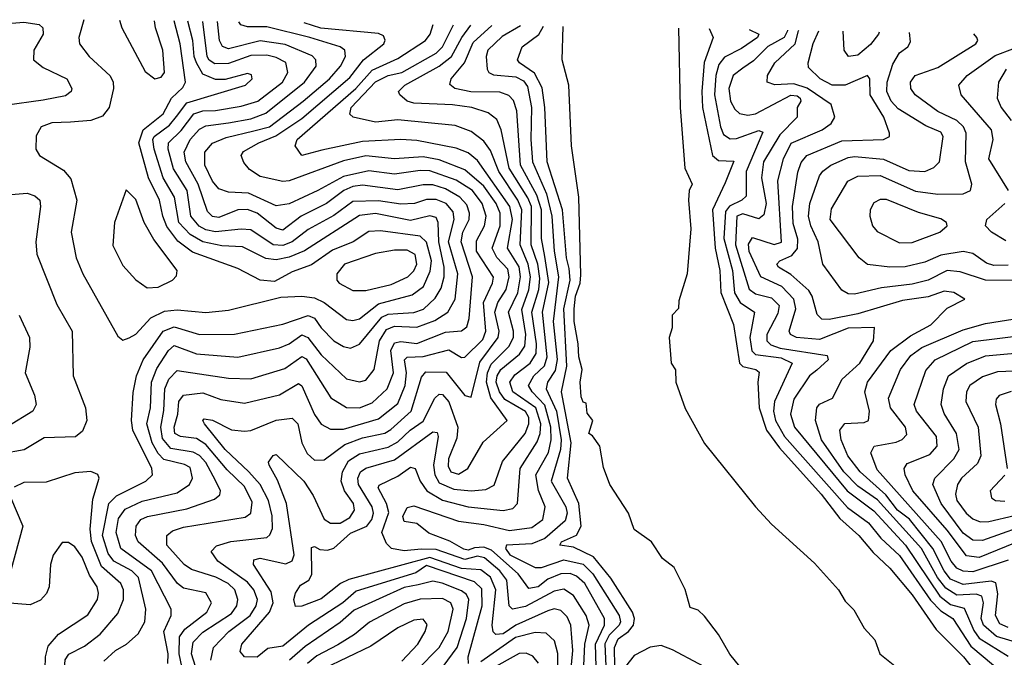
# Model space of a CAD drawing. Extents: x 1308313 to 1441400, y 959662 to 1036319.
# Tile 224 of 256: x 1315702 to 1318783, y 1034224 to 1036220. Entities that reach past the tile are written whole.
import ezdxf

# ---------------------------------------------------------------- set-up
doc = ezdxf.new("R2010")
doc.units = 0

msp = doc.modelspace()

# ---------------------------------------------------------------- linework, layer by layer
at = {"layer": '0CON10XD'}
for points in [[(1315902.6, 1036220.3), (1315887.1, 1036165), (1315888.9, 1036145), (1315919.2, 1036105), (1315984.8, 1036044.8), (1315994.8, 1036025), (1315995.7, 1036004.3), (1315981.9, 1035945), (1315961.6, 1035918.4), (1315925, 1035904.8), (1315860.8, 1035899.2), (1315802.6, 1035897.4), (1315769.4, 1035885), (1315753.1, 1035856.9), (1315752.2, 1035815), (1315764.2, 1035795), (1315838.8, 1035748.8), (1315862, 1035722), (1315880.3, 1035655), (1315862.9, 1035555), (1315879.1, 1035475), (1315899.6, 1035425), (1316009.6, 1035229.6), (1316025, 1035217.1), (1316045, 1035224.5), (1316065, 1035236.1), (1316112.8, 1035287.2), (1316155, 1035308.1), (1316195, 1035312.3), (1316284, 1035304), (1316355, 1035310.7), (1316518.9, 1035351.1), (1316585.2, 1035354.8), (1316625, 1035349.2), (1316655.1, 1035335.1), (1316725, 1035281.6), (1316745, 1035278.3), (1316765, 1035284.1), (1316825, 1035330.4), (1316930.7, 1035359.3), (1316966.1, 1035385), (1316986.8, 1035433.2), (1316990.8, 1035465), (1316975, 1035523.7), (1316955, 1035542), (1316831, 1035559), (1316795, 1035557), (1316745.5, 1035524.5), (1316681.4, 1035498.6), (1316615, 1035452.5), (1316555, 1035430.3), (1316499.9, 1035400.1), (1316455, 1035405.2), (1316385, 1035441.3), (1316242.3, 1035492.3), (1316197.1, 1035527.1), (1316162.7, 1035572.7), (1316149.4, 1035605), (1316139.5, 1035655), (1316105.4, 1035725.4), (1316075.1, 1035835), (1316088.8, 1035875), (1316150.9, 1035925), (1316176.6, 1035975), (1316212.4, 1036007.6), (1316221.3, 1036025), (1316203.9, 1036145), (1316184.9, 1036216.3)], [(1316014.8, 1036218.7), (1316021.2, 1036195), (1316095, 1036058.5), (1316125, 1036035.4), (1316145, 1036040.5), (1316154.7, 1036055.3), (1316149.4, 1036125), (1316126.5, 1036195), (1316123.7, 1036217.1)], [(1315665, 1036208.1), (1315715, 1036213), (1315762.5, 1036205), (1315774.4, 1036195), (1315775.4, 1036175), (1315746.3, 1036125), (1315744.7, 1036095), (1315775, 1036070.7), (1315849.5, 1036035), (1315865.5, 1036005), (1315863.1, 1035995), (1315845, 1035982), (1315775, 1035968.2), (1315655, 1035951.6)], [(1315965, 1034212.2), (1316002, 1034245), (1316036, 1034265), (1316072.8, 1034297.2), (1316093.1, 1034335), (1316096.6, 1034375), (1316073.5, 1034473.5), (1316053, 1034495), (1315996.6, 1034525), (1315978.6, 1034548.6), (1315961.1, 1034605), (1315980.8, 1034705), (1316005, 1034730), (1316096.9, 1034775), (1316117.9, 1034795), (1316115.2, 1034815), (1316055.9, 1034935), (1316052.3, 1034965), (1316057.3, 1035052.7), (1316067.6, 1035105), (1316088.2, 1035155), (1316151.1, 1035245), (1316185, 1035258.5), (1316265, 1035234.8), (1316374.5, 1035235.5), (1316525, 1035266.6), (1316605, 1035294.6), (1316625, 1035286), (1316645, 1035255.2), (1316685, 1035214.8), (1316715, 1035197.3), (1316737.7, 1035192.3), (1316765, 1035204.7), (1316835, 1035288.9), (1316855, 1035298.4), (1316885, 1035299.9), (1316935, 1035303), (1316966.2, 1035313.8), (1317001.9, 1035348.1), (1317020.8, 1035379.2), (1317030.3, 1035415), (1317030.2, 1035445), (1317013.8, 1035525), (1317011.8, 1035585), (1317005, 1035601.4), (1316985, 1035606.5), (1316925, 1035592), (1316815, 1035613), (1316765, 1035607.2), (1316593.2, 1035496.8), (1316545, 1035477.2), (1316505, 1035468.8), (1316472.7, 1035472.7), (1316398.9, 1035508.9), (1316335, 1035512.7), (1316275, 1035524.5), (1316235, 1035547.6), (1316199.6, 1035585), (1316186.8, 1035665), (1316150.8, 1035725), (1316122.6, 1035815), (1316119, 1035845), (1316123.3, 1035855), (1316170.3, 1035889.7), (1316192.9, 1035917.1), (1316225, 1035959.9), (1316408.6, 1036015), (1316430, 1036035), (1316427.6, 1036047.6), (1316415, 1036051.3), (1316345, 1036032.6), (1316315, 1036033.2), (1316275, 1036049.8), (1316254.9, 1036084.9), (1316247.8, 1036105), (1316244.3, 1036155), (1316228.4, 1036215.7)], [(1316165.5, 1034204.5), (1316166.4, 1034235), (1316153.1, 1034305), (1316176.2, 1034355), (1316175.8, 1034375), (1316114.6, 1034494.6), (1316019, 1034565), (1316003.5, 1034615), (1316011.6, 1034658.4), (1316031.8, 1034688.2), (1316085, 1034712.8), (1316195, 1034739.3), (1316233.1, 1034765), (1316243, 1034785), (1316235, 1034818.1), (1316218.1, 1034828.1), (1316153.5, 1034843.5), (1316135, 1034861.8), (1316117, 1034895), (1316100.3, 1034955), (1316111.3, 1035005), (1316114.4, 1035085), (1316131.6, 1035128.4), (1316167.2, 1035185), (1316185, 1035200), (1316255, 1035174.5), (1316385, 1035164.1), (1316515, 1035193), (1316545, 1035205.9), (1316585, 1035233.9), (1316603.3, 1035225), (1316645, 1035171), (1316725, 1035095.9), (1316765, 1035086.5), (1316785, 1035092), (1316811.1, 1035125), (1316828.2, 1035215), (1316849.5, 1035250.5), (1316875, 1035260.3), (1316945, 1035257.7), (1317001.2, 1035278.8), (1317041.4, 1035305), (1317064.7, 1035345.3), (1317073.2, 1035425), (1317043.9, 1035525), (1317061.5, 1035595), (1317058.7, 1035618.7), (1317037.1, 1035645), (1317005, 1035657.4), (1316975, 1035657.7), (1316937.7, 1035645), (1316895, 1035642.6), (1316825, 1035653.6), (1316745, 1035651.3), (1316685, 1035607.7), (1316605, 1035563.2), (1316555, 1035525.1), (1316525, 1035512.8), (1316495, 1035515.7), (1316425, 1035561.8), (1316395, 1035564.9), (1316315, 1035556.4), (1316285, 1035561.8), (1316264, 1035574), (1316237.1, 1035605), (1316226.4, 1035685), (1316183.4, 1035753.4), (1316167, 1035815), (1316167.6, 1035835), (1316207, 1035873), (1316247, 1035925), (1316275, 1035935.1), (1316315, 1035935.8), (1316395, 1035949.5), (1316447.1, 1035965), (1316524.4, 1036025), (1316541.4, 1036055), (1316535, 1036086.1), (1316505, 1036102.3), (1316475, 1036109.1), (1316425, 1036108), (1316355, 1036083.6), (1316312.4, 1036082.4), (1316295, 1036093.6), (1316289, 1036105), (1316275.6, 1036215)], [(1316214, 1034175), (1316201.1, 1034235), (1316201.9, 1034288.1), (1316218.3, 1034311.7), (1316288.1, 1034365), (1316302.2, 1034395), (1316285, 1034425.8), (1316215, 1034440.7), (1316195.7, 1034455), (1316148.6, 1034518.6), (1316072.4, 1034585), (1316064.1, 1034605), (1316066.5, 1034635), (1316080.6, 1034655), (1316101.8, 1034665), (1316225, 1034689.3), (1316311.4, 1034718.6), (1316327.8, 1034732.2), (1316330.6, 1034745), (1316315, 1034777.1), (1316284.2, 1034834.2), (1316265, 1034855.9), (1316245, 1034865.9), (1316175, 1034877.3), (1316148.7, 1034908.7), (1316143.7, 1034945), (1316153.2, 1034996.8), (1316155.8, 1035065), (1316169, 1035095), (1316195, 1035122.1), (1316355, 1035098.2), (1316425, 1035095.9), (1316532.1, 1035127.9), (1316585, 1035166.2), (1316598.7, 1035158.7), (1316676.2, 1035036.2), (1316725, 1035006), (1316765, 1035005.2), (1316805, 1035020.6), (1316852, 1035065), (1316871.5, 1035115), (1316863.8, 1035185), (1316875, 1035208.9), (1316895, 1035212.5), (1316945, 1035206.9), (1317035, 1035241.4), (1317085, 1035245.6), (1317101.8, 1035258.2), (1317108.4, 1035285), (1317119.3, 1035415), (1317083.3, 1035525), (1317089.1, 1035555), (1317108.7, 1035595), (1317109.3, 1035615), (1317101, 1035641), (1317079.7, 1035665), (1317035, 1035690.5), (1316995, 1035702.7), (1316965, 1035703.5), (1316885, 1035687.1), (1316775, 1035702.3), (1316745, 1035697.8), (1316716, 1035685), (1316662.6, 1035645), (1316583, 1035605), (1316525, 1035561.5), (1316505, 1035567.8), (1316445, 1035614.6), (1316415, 1035626.4), (1316385, 1035624.8), (1316325, 1035601.1), (1316305, 1035604.2), (1316289.3, 1035619.3), (1316260.7, 1035705), (1316221.7, 1035775), (1316216.9, 1035805), (1316235.7, 1035845), (1316265, 1035877.9), (1316285, 1035887.6), (1316355, 1035897.3), (1316425, 1035910.2), (1316472.5, 1035927.5), (1316592.8, 1036025), (1316629.8, 1036075), (1316628.8, 1036095), (1316617.6, 1036107.6), (1316532.7, 1036142.7), (1316455, 1036154.2), (1316355, 1036129), (1316336.2, 1036136.2), (1316326.9, 1036155), (1316321.2, 1036214.3)], [(1316258.1, 1034175), (1316240.1, 1034235), (1316245, 1034270.9), (1316275, 1034302.2), (1316365, 1034361.4), (1316381.4, 1034385), (1316384.8, 1034405), (1316374.8, 1034435), (1316354, 1034455), (1316315.3, 1034475), (1316239.2, 1034499.2), (1316216.5, 1034515), (1316162.2, 1034575), (1316162, 1034605), (1316179.7, 1034620.3), (1316215, 1034631.2), (1316407.8, 1034662.2), (1316425.7, 1034675), (1316429.4, 1034709.4), (1316405, 1034758.7), (1316350.8, 1034810.8), (1316285, 1034890), (1316255, 1034908.9), (1316204.9, 1034914.9), (1316187.9, 1034925), (1316185.4, 1034945), (1316197.2, 1034985), (1316199.7, 1035025), (1316214.6, 1035045), (1316275, 1035052.4), (1316331, 1035031), (1316405, 1035019.3), (1316515, 1035046), (1316575, 1035081.1), (1316585, 1035074), (1316625, 1034983.8), (1316645, 1034953.4), (1316675, 1034938.5), (1316715, 1034938.3), (1316825, 1034970.3), (1316885, 1035018.5), (1316907.9, 1035075), (1316912.9, 1035115), (1316906.3, 1035155), (1316915, 1035163.7), (1316965, 1035166.1), (1317045, 1035186.1), (1317085, 1035162.4), (1317095, 1035163.8), (1317151.2, 1035218.8), (1317160.3, 1035245), (1317153.4, 1035335), (1317182, 1035395), (1317184.5, 1035414.5), (1317132, 1035495), (1317131.8, 1035528.2), (1317156.8, 1035575), (1317162.1, 1035605), (1317149.5, 1035645), (1317119.1, 1035685), (1317067.7, 1035717.7), (1316985, 1035746.8), (1316955, 1035748.1), (1316875, 1035736.3), (1316795, 1035747), (1316715, 1035729.8), (1316635.3, 1035685), (1316545, 1035644.2), (1316505, 1035637.2), (1316417.5, 1035677.5), (1316355, 1035680.2), (1316325, 1035690.8), (1316305, 1035714.7), (1316281.6, 1035765), (1316281.5, 1035805), (1316305, 1035833.3), (1316348.1, 1035851.9), (1316435, 1035872), (1316483.4, 1035885), (1316588.7, 1035965), (1316671.9, 1036035), (1316705.5, 1036075), (1316722, 1036105), (1316719.1, 1036125), (1316704.9, 1036134.9), (1316609.6, 1036165), (1316475, 1036197.8), (1316415, 1036198.1), (1316394.2, 1036204.2), (1316387.6, 1036213.4)], [(1317106.2, 1034205), (1317105.2, 1034225), (1317149.6, 1034385), (1317148.1, 1034438.1), (1317125, 1034460.1), (1316975, 1034511.3), (1316941.6, 1034488.4), (1316755, 1034431.1), (1316713, 1034395), (1316606, 1034325), (1316525, 1034259.2), (1316478.5, 1034251.5), (1316445.5, 1034224.5), (1316405.3, 1034225.2), (1316392.2, 1034242.2), (1316397, 1034265), (1316483.6, 1034365), (1316495.4, 1034395), (1316488.9, 1034428.9), (1316433.8, 1034515), (1316435, 1034529.1), (1316454.3, 1034534.3), (1316535, 1034516.2), (1316554.4, 1034525.6), (1316560.7, 1034545), (1316537.3, 1034705), (1316508.9, 1034778.9), (1316482.3, 1034825), (1316480.5, 1034835), (1316495, 1034855.8), (1316505, 1034858.9), (1316591.2, 1034775), (1316620.7, 1034730.7), (1316655, 1034656.2), (1316675, 1034644.3), (1316705, 1034644.4), (1316735, 1034662), (1316750, 1034685), (1316746.6, 1034705), (1316718.6, 1034745), (1316707.7, 1034775), (1316712, 1034805), (1316731.3, 1034838.7), (1316765, 1034861.2), (1316855, 1034882.2), (1316885, 1034898.5), (1316923.8, 1034935), (1316965, 1034963.1), (1317001.3, 1035035), (1317015, 1035047.3), (1317025, 1035047.1), (1317045, 1035023.7), (1317073.5, 1034945), (1317070.2, 1034909.8), (1317043.9, 1034845), (1317042.7, 1034822.7), (1317051.3, 1034805), (1317075, 1034797.8), (1317104.2, 1034815), (1317152, 1034898), (1317227.8, 1034965), (1317176.6, 1035036.6), (1317163, 1035085), (1317166.5, 1035115), (1317177.9, 1035142.1), (1317233.1, 1035196.9), (1317247.3, 1035225), (1317247.6, 1035245), (1317231.8, 1035305), (1317260.9, 1035365), (1317269.3, 1035415), (1317265, 1035446.7), (1317228.3, 1035505), (1317244.3, 1035595), (1317236.3, 1035635), (1317135, 1035779.1), (1317105, 1035803.5), (1317068.3, 1035818.3), (1316945, 1035841.9), (1316895, 1035845.5), (1316775, 1035838.7), (1316647.9, 1035812.1), (1316585, 1035795.4), (1316564, 1035825), (1316570.6, 1035845), (1316753.6, 1036005), (1316805, 1036062), (1316885, 1036098.8), (1316971.6, 1036155), (1316986.8, 1036175), (1316995.7, 1036204.8)], [(1317198.4, 1035335), (1317224.4, 1035375), (1317234.1, 1035415), (1317229.3, 1035439.3), (1317195.4, 1035475.4), (1317181.1, 1035505), (1317205.3, 1035575), (1317205.5, 1035615), (1317192.6, 1035645), (1317155, 1035699.2), (1317095, 1035750), (1317015, 1035781.9), (1316965, 1035791.3), (1316875, 1035785.1), (1316785, 1035793.5), (1316715, 1035777.9), (1316545.4, 1035715.4), (1316525, 1035713.9), (1316455, 1035728.8), (1316421.2, 1035751.2), (1316402.9, 1035772.9), (1316395.4, 1035795), (1316402.8, 1035807.2), (1316450.3, 1035835), (1316503.6, 1035856.4), (1316585, 1035911.4), (1316735, 1036039.7), (1316777.4, 1036095), (1316841.6, 1036145), (1316845.7, 1036155.7), (1316840.1, 1036170.1), (1316825, 1036176.6), (1316643.9, 1036193.9), (1316592.1, 1036210.5)], [(1317425.1, 1034155), (1317433.2, 1034245), (1317427.3, 1034325), (1317415, 1034350.5), (1317395, 1034370.4), (1317375, 1034375.2), (1317355, 1034369.9), (1317255, 1034324.6), (1317215, 1034297.5), (1317191.9, 1034295), (1317183.2, 1034303.2), (1317180.6, 1034325), (1317192.2, 1034435), (1317175.6, 1034475), (1317145, 1034498.1), (1317085, 1034502.2), (1316985, 1034536.1), (1316732.4, 1034467.6), (1316706.4, 1034455), (1316645, 1034406.8), (1316585, 1034383.6), (1316565, 1034383.1), (1316559.4, 1034405), (1316565.3, 1034425), (1316580.6, 1034449.4), (1316607, 1034465), (1316616.5, 1034483.5), (1316615, 1034567.5), (1316625, 1034570.5), (1316641.7, 1034561.7), (1316665, 1034559.5), (1316685, 1034565.2), (1316737.4, 1034612.6), (1316788.8, 1034635), (1316803.9, 1034655), (1316809.1, 1034675), (1316805.1, 1034695), (1316762.5, 1034765), (1316760.1, 1034785), (1316768.3, 1034805), (1316785, 1034816.6), (1316875, 1034842.4), (1316995, 1034930), (1317008.1, 1034928.1), (1317011.9, 1034915), (1316996.9, 1034825), (1317000.7, 1034795), (1317015, 1034770.6), (1317060.8, 1034750.8), (1317115.1, 1034744.9), (1317161, 1034749), (1317186.9, 1034763.1), (1317212.7, 1034837.3), (1317283.9, 1034925), (1317295.5, 1034955), (1317295.1, 1034975), (1317285, 1034993.7), (1317220.6, 1035030.6), (1317203.3, 1035055), (1317192.8, 1035085), (1317195.9, 1035105), (1317207.8, 1035125), (1317266.5, 1035173.5), (1317282.3, 1035197.7), (1317285.7, 1035235), (1317273.2, 1035313.2), (1317295.6, 1035374.4), (1317300.2, 1035415), (1317293.5, 1035455), (1317268.1, 1035515), (1317273.8, 1035625), (1317260.8, 1035655), (1317201, 1035745), (1317175, 1035810.3), (1317155, 1035840.2), (1317115, 1035870.4), (1317065, 1035888.7), (1316885, 1035907.2), (1316815, 1035899.6), (1316745.3, 1035915.3), (1316734.7, 1035924.7), (1316739.5, 1035945), (1316815, 1036025.7), (1316854.8, 1036045.2), (1316898.3, 1036055), (1317005, 1036115.6), (1317025, 1036135.6), (1317059.5, 1036203.9)], [(1317466.4, 1034175), (1317471.1, 1034265), (1317484.3, 1034325), (1317475.1, 1034355), (1317435, 1034417.5), (1317405, 1034436.8), (1317375, 1034431.2), (1317285, 1034383), (1317244.6, 1034374.6), (1317234.2, 1034385), (1317226.7, 1034465), (1317204.2, 1034495), (1317156.7, 1034535), (1317135, 1034541.1), (1317095, 1034530.5), (1317005, 1034561.1), (1316958, 1034562), (1316905, 1034557.6), (1316865.7, 1034565), (1316849.8, 1034579.8), (1316835.2, 1034615), (1316856.9, 1034676.9), (1316849.7, 1034705), (1316824.3, 1034755), (1316827, 1034763), (1316885, 1034791.2), (1316925, 1034819.1), (1316939.7, 1034815), (1316955.5, 1034775), (1316976.4, 1034745), (1317025, 1034715.8), (1317105, 1034695.4), (1317215, 1034683.2), (1317245, 1034690.3), (1317260, 1034705), (1317268.6, 1034815), (1317321.5, 1034898.5), (1317330.9, 1034925), (1317332.8, 1034955), (1317317.2, 1035005), (1317245, 1035054.6), (1317235.9, 1035085), (1317251.2, 1035108.8), (1317299.2, 1035145), (1317317.8, 1035175), (1317319.1, 1035205), (1317305.1, 1035305), (1317326.8, 1035375), (1317329.9, 1035409.9), (1317323, 1035455), (1317302.5, 1035515), (1317303.4, 1035635), (1317292.3, 1035662.3), (1317234, 1035755), (1317208.4, 1035875), (1317195, 1035907.3), (1317168.3, 1035928.3), (1317116.7, 1035945), (1317056, 1035954), (1316935, 1035958.7), (1316914.5, 1035965), (1316891.5, 1035985), (1316887.8, 1035995), (1316907.1, 1036015), (1317015, 1036074.3), (1317053.7, 1036105), (1317086, 1036165), (1317114, 1036203.1)], [(1317505.6, 1034195), (1317504, 1034265), (1317532.4, 1034325), (1317532.5, 1034345), (1317470.3, 1034455), (1317445, 1034478.5), (1317425, 1034486), (1317395, 1034485.5), (1317355, 1034468.3), (1317325, 1034445.1), (1317295, 1034439.6), (1317261.5, 1034485), (1317178.9, 1034558.9), (1317155, 1034568.3), (1317125, 1034566.2), (1317105, 1034559.2), (1317092.1, 1034562.1), (1317048, 1034588), (1316982.9, 1034612.9), (1316945, 1034643.3), (1316905, 1034648.9), (1316900.7, 1034665), (1316915, 1034693.3), (1316935, 1034697.7), (1317075, 1034650.4), (1317155, 1034639.6), (1317235, 1034620.5), (1317305, 1034630.6), (1317339.3, 1034655), (1317346.6, 1034695), (1317326.1, 1034746.1), (1317317.6, 1034795), (1317356.5, 1034865), (1317365.6, 1034905), (1317364.6, 1034945), (1317345, 1035013.4), (1317305.4, 1035055), (1317294.5, 1035075), (1317311, 1035105), (1317343.9, 1035136.1), (1317353.2, 1035165), (1317337.8, 1035305), (1317357.5, 1035397.5), (1317345, 1035479.2), (1317334.8, 1035534.8), (1317335.4, 1035625), (1317320.5, 1035670.5), (1317268.9, 1035765), (1317258, 1035935), (1317247.3, 1035967.3), (1317232.4, 1035982.4), (1317205, 1035993), (1317114.1, 1035994.1), (1317063.5, 1036005), (1317047.7, 1036017.7), (1317051.9, 1036035), (1317094.4, 1036085.6), (1317121.4, 1036148.6), (1317179.3, 1036202.2)], [(1317269.5, 1036200.9), (1317212.4, 1036167.6), (1317167.3, 1036125), (1317162.3, 1036105), (1317165.3, 1036065), (1317169.7, 1036055), (1317185, 1036047.4), (1317255, 1036041.2), (1317278.3, 1036028.3), (1317291.3, 1036011.3), (1317303.4, 1035945), (1317301.2, 1035845), (1317307.1, 1035775), (1317351, 1035675), (1317367.8, 1035605), (1317374.6, 1035495), (1317388.5, 1035415), (1317371, 1035275), (1317383.7, 1035156.3), (1317378.2, 1035121.8), (1317354.2, 1035085), (1317349.3, 1035065), (1317381.8, 1034995), (1317397, 1034905), (1317394.1, 1034875), (1317365.6, 1034775), (1317411.6, 1034695), (1317415.8, 1034675), (1317408.8, 1034651.2), (1317345, 1034596.1), (1317305, 1034579.3), (1317225.8, 1034575), (1317221.8, 1034565), (1317235.9, 1034545), (1317315, 1034504.8), (1317335, 1034504.9), (1317405, 1034528.9), (1317465, 1034516), (1317495.5, 1034485), (1317577.8, 1034355), (1317582.3, 1034335), (1317578, 1034325), (1317546.4, 1034293.6), (1317533.6, 1034266.4), (1317536.9, 1034173.1)], [(1317565, 1034194.2), (1317563.5, 1034255), (1317575, 1034282.3), (1317607.4, 1034305), (1317623.3, 1034325), (1317626, 1034345), (1317619.6, 1034365), (1317551.7, 1034471.7), (1317498.1, 1034538.1), (1317435, 1034569.1), (1317392.7, 1034575), (1317398, 1034585), (1317445, 1034606.8), (1317459.1, 1034635), (1317451.6, 1034705), (1317416.4, 1034785), (1317427.5, 1034895), (1317397.3, 1035055), (1317414.6, 1035135), (1317404.7, 1035315), (1317424.9, 1035405), (1317421.5, 1035441.5), (1317413.2, 1035475), (1317401, 1035625), (1317352.8, 1035775), (1317345.9, 1035945), (1317337.1, 1036007.1), (1317312.8, 1036052.8), (1317265.8, 1036085), (1317260, 1036095), (1317274.1, 1036135), (1317326.4, 1036173.6), (1317341.5, 1036199.9)], [(1318004.3, 1034134.3), (1317924.1, 1034234.1), (1317888.9, 1034295), (1317845, 1034352.9), (1317825, 1034371.1), (1317800, 1034380), (1317785, 1034436), (1317750, 1034505), (1317713.5, 1034533.5), (1317679.2, 1034585), (1317624.6, 1034624.6), (1317607.5, 1034675), (1317548.9, 1034765), (1317528.6, 1034818.6), (1317517.3, 1034885), (1317495, 1034917.5), (1317483.3, 1034925), (1317495.4, 1034965), (1317478.3, 1034988.3), (1317475, 1035020), (1317465, 1035022.5), (1317459.1, 1035039.1), (1317456.4, 1035085), (1317461.9, 1035125), (1317451.4, 1035165), (1317450, 1035205), (1317437.7, 1035275), (1317437.5, 1035315), (1317441, 1035355), (1317455.6, 1035395), (1317458.3, 1035421.7), (1317451.8, 1035665), (1317428.5, 1035825), (1317420.8, 1036015), (1317399.6, 1036095), (1317403, 1036199)], [(1317764.2, 1036193.9), (1317769.4, 1035945), (1317783.2, 1035755), (1317806.1, 1035705), (1317797.4, 1035685), (1317794.8, 1035655.2), (1317802.8, 1035565), (1317790.6, 1035425), (1317765, 1035340), (1317763.9, 1035316.1), (1317744.4, 1035295), (1317744.3, 1035255), (1317734.2, 1035225), (1317741.1, 1035145), (1317754.5, 1035124.5), (1317755.4, 1035085), (1317785, 1035002.9), (1317845, 1034893.1), (1318004.7, 1034695), (1318055, 1034640.3), (1318189, 1034519), (1318264.7, 1034434.7), (1318285, 1034400), (1318312.1, 1034372.1), (1318344.5, 1034315), (1318378.3, 1034278.3), (1318393.4, 1034235), (1318456.7, 1034185)], [(1317859.6, 1036192.3), (1317872.5, 1036165), (1317844.3, 1036085.7), (1317836.4, 1035995), (1317838.8, 1035945), (1317870.2, 1035795), (1317889, 1035779), (1317937.3, 1035777.3), (1317909.8, 1035709.8), (1317870.3, 1035625), (1317878, 1035505), (1317893.3, 1035435), (1317895.7, 1035365.7), (1317935.7, 1035265.7), (1317954.9, 1035144.9), (1317965, 1035134.5), (1318005.8, 1035125), (1318016.5, 1035116.5), (1318012.3, 1035085), (1318016.5, 1035005), (1318039.1, 1034935), (1318079.7, 1034879.7), (1318210.3, 1034735), (1318268.3, 1034658.3), (1318328.4, 1034605), (1318372.5, 1034552.5), (1318425, 1034503), (1318495, 1034419.8), (1318570.5, 1034310.5), (1318655.8, 1034225), (1318721.7, 1034141.7)], [(1317985, 1036189.8), (1318015.3, 1036175), (1318011.1, 1036165), (1317960.4, 1036129.6), (1317907.5, 1036102.5), (1317890.3, 1036079.7), (1317880.6, 1036045), (1317876.5, 1035985), (1317895.2, 1035884.8), (1317905, 1035860.7), (1317925, 1035847), (1317945, 1035848.3), (1318015, 1035873.4), (1318027.8, 1035867.8), (1317975.6, 1035745), (1317975, 1035667.5), (1317962.2, 1035655), (1317923.3, 1035636.7), (1317910.8, 1035619.2), (1317905.6, 1035535), (1317932.5, 1035435), (1317939.1, 1035365), (1317956.6, 1035335), (1318001.9, 1035305), (1317987, 1035225), (1317993.2, 1035183.2), (1318005, 1035172.4), (1318085, 1035161.5), (1318119.5, 1035145), (1318064.1, 1035025), (1318060.9, 1034995), (1318067, 1034965), (1318095.4, 1034915.4), (1318292.5, 1034692.5), (1318331.3, 1034665), (1318358, 1034645), (1318396.9, 1034596.9), (1318455, 1034542.2), (1318552.4, 1034402.4), (1318585, 1034369.2), (1318622.7, 1034345), (1318678.7, 1034258.7), (1318749.1, 1034199.1)], [(1318104.6, 1036187.4), (1318104.5, 1036185), (1318093.9, 1036165), (1318043.7, 1036136.3), (1317998.1, 1036091.9), (1317965, 1036068.9), (1317934.4, 1036045), (1317920.9, 1036005), (1317926.7, 1035965), (1317939.9, 1035939.9), (1317955, 1035926.8), (1317981, 1035921), (1318005, 1035925.5), (1318115, 1035984.1), (1318135, 1035981.4), (1318144.6, 1035975), (1318146.8, 1035965), (1318135.4, 1035945), (1318135.3, 1035915), (1318080.5, 1035859.5), (1318030.1, 1035775), (1318023.9, 1035725), (1318038.2, 1035645), (1318031.1, 1035608.9), (1318015, 1035596.5), (1317965, 1035612.9), (1317946.7, 1035605), (1317942.2, 1035515), (1317985, 1035376.1), (1318005, 1035362.4), (1318055, 1035349.6), (1318078.3, 1035325), (1318075, 1035300.4), (1318040.1, 1035235), (1318040, 1035215), (1318052.7, 1035202.7), (1318082.3, 1035192.3), (1318228.5, 1035168.5), (1318232.5, 1035155), (1318196.8, 1035123.2), (1318174, 1035105), (1318125, 1035032.1), (1318114.5, 1034985), (1318126.3, 1034945), (1318292.1, 1034745), (1318375, 1034682.1), (1318474, 1034575), (1318582, 1034415), (1318615, 1034389.7), (1318657.8, 1034377.8), (1318688.1, 1034308.1), (1318705, 1034284.3), (1318795, 1034227.8)], [(1318836.1, 1034266.1), (1318759.2, 1034289.2), (1318717.9, 1034325), (1318711.2, 1034345), (1318718.4, 1034395), (1318712.7, 1034415), (1318695, 1034421.6), (1318635, 1034418.8), (1318600, 1034440), (1318574.3, 1034474.3), (1318523.9, 1034565), (1318386.7, 1034716.7), (1318325, 1034759.8), (1318280.9, 1034805), (1318211.2, 1034905), (1318192, 1034965), (1318196.2, 1035005), (1318205, 1035016.8), (1318245.5, 1035035), (1318275.6, 1035095), (1318331.6, 1035145), (1318374.1, 1035215), (1318376.7, 1035256.7), (1318295, 1035254.4), (1318205, 1035218.7), (1318133.3, 1035225), (1318114.6, 1035234.6), (1318109.6, 1035245), (1318130.6, 1035315), (1318124.9, 1035344.9), (1318087.6, 1035385), (1318021.2, 1035415), (1317985, 1035494.7), (1317982.9, 1035517.1), (1317995, 1035538.4), (1318063.4, 1035516.6), (1318085.9, 1035524.1), (1318074.6, 1035715.4), (1318092.2, 1035785), (1318116.4, 1035833.6), (1318213.4, 1035875), (1318241.2, 1035895), (1318252.9, 1035915), (1318241.9, 1035955), (1318166.2, 1036006.2), (1318125, 1036019.3), (1318065, 1036015.9), (1318041.1, 1036025), (1318042.2, 1036045), (1318065.7, 1036085), (1318129, 1036145), (1318139.3, 1036185), (1318140.2, 1036186.7)], [(1318795, 1034316.8), (1318769, 1034329), (1318755.3, 1034355), (1318763.1, 1034423.1), (1318756.7, 1034456.7), (1318742.5, 1034462.5), (1318655, 1034452.1), (1318615, 1034469.1), (1318594.7, 1034494.7), (1318560.2, 1034565), (1318486.2, 1034656.2), (1318448.6, 1034685), (1318412.8, 1034732.8), (1318332.6, 1034805), (1318294.1, 1034855), (1318272.7, 1034905), (1318268.8, 1034935), (1318284.5, 1034955.5), (1318345, 1034959.3), (1318358.2, 1034965), (1318361.6, 1034995), (1318346.6, 1035055), (1318354.8, 1035085), (1318428.7, 1035185), (1318490, 1035230), (1318553.2, 1035265), (1318605, 1035316.9), (1318660, 1035345), (1318625, 1035365.8), (1318595, 1035370.2), (1318545, 1035352.7), (1318465, 1035340.7), (1318325, 1035299.2), (1318235, 1035281.1), (1318212.7, 1035282.7), (1318197.7, 1035297.7), (1318182.2, 1035355), (1318172.1, 1035372.1), (1318115, 1035422.8), (1318076.2, 1035445), (1318071.8, 1035455), (1318080.5, 1035465), (1318118.4, 1035481.6), (1318136, 1035504), (1318136.7, 1035533.3), (1318122.5, 1035582.5), (1318120.2, 1035635), (1318136.7, 1035743.3), (1318147.3, 1035772.7), (1318165, 1035794.8), (1318275, 1035840.6), (1318404.8, 1035845.2), (1318424.4, 1035855), (1318424.5, 1035865), (1318406.5, 1035915), (1318363.3, 1035985), (1318362.4, 1036035), (1318355.7, 1036045), (1318285, 1036015.7), (1318245.1, 1036015.1), (1318207.2, 1036035), (1318170.7, 1036070.7), (1318169.2, 1036085), (1318185, 1036145.7), (1318203.4, 1036185.4)], [(1318835, 1035404.2), (1318725, 1035405.1), (1318645, 1035430.3), (1318605, 1035435.4), (1318545, 1035405.1), (1318495, 1035392.4), (1318399, 1035381), (1318315, 1035360.5), (1318295, 1035362.3), (1318275, 1035373.2), (1318215.3, 1035455), (1318200.4, 1035525), (1318177.6, 1035575), (1318171, 1035605), (1318174.5, 1035645), (1318205, 1035730.9), (1318215, 1035746.2), (1318240.9, 1035765), (1318295, 1035789), (1318315, 1035792), (1318405, 1035783.3), (1318485, 1035748.3), (1318535, 1035745.2), (1318562.7, 1035757.3), (1318580.8, 1035775), (1318592.5, 1035855), (1318585, 1035868.4), (1318537.6, 1035887.6), (1318451, 1035941), (1318429.6, 1035965), (1318415.7, 1035995), (1318416.3, 1036025), (1318435, 1036081.2), (1318455, 1036116.9), (1318481.9, 1036135), (1318489.3, 1036150.7), (1318486.3, 1036179.7)], [(1318795, 1035451.4), (1318750.6, 1035450.6), (1318727.9, 1035457.9), (1318685, 1035487.8), (1318654.8, 1035494.8), (1318585, 1035482.9), (1318535, 1035460.7), (1318473.2, 1035446.8), (1318425.2, 1035445.2), (1318355, 1035453.7), (1318329.6, 1035475), (1318238.4, 1035595), (1318242.2, 1035627.8), (1318293.4, 1035715), (1318325, 1035730), (1318395, 1035732.1), (1318505, 1035683.2), (1318575, 1035674.1), (1318655, 1035674.8), (1318677.9, 1035685), (1318681.8, 1035705), (1318661.8, 1035775), (1318664.1, 1035865), (1318655.2, 1035885), (1318634.7, 1035904.7), (1318575, 1035932.5), (1318504, 1035985), (1318491.2, 1036005), (1318490, 1036025), (1318504.4, 1036045), (1318575, 1036070.3), (1318694.6, 1036145), (1318700, 1036155), (1318697.3, 1036165), (1318687.5, 1036175.7)], [(1318391.8, 1036181.6), (1318389.3, 1036175), (1318365, 1036142.5), (1318325, 1036109.2), (1318295.4, 1036105.4), (1318282.5, 1036125), (1318278.8, 1036183.9)], [(1318796.5, 1035685), (1318735.3, 1035785), (1318748.1, 1035845), (1318743.3, 1035875), (1318647.9, 1035985), (1318641.2, 1036015), (1318666.9, 1036045), (1318755, 1036108.5), (1318865, 1036149.7)], [(1318789.5, 1036065), (1318765.7, 1036025), (1318761.5, 1035975), (1318773.4, 1035945), (1318805.2, 1035905)], [(1315625, 1035669.1), (1315725, 1035676.7), (1315749.1, 1035669.1), (1315764.5, 1035655), (1315766.7, 1035635), (1315752.1, 1035525), (1315755.7, 1035485.7), (1315818.6, 1035328.6), (1315866, 1035245), (1315868.8, 1035105), (1315907.5, 1035005), (1315912.3, 1034965), (1315898.5, 1034931.5), (1315876.2, 1034913.8), (1315778.4, 1034911.6), (1315716, 1034874), (1315575, 1034848)], [(1316100.8, 1035380.7), (1316135, 1035382.6), (1316180, 1035405), (1316192.2, 1035417.8), (1316194.5, 1035435), (1316121.8, 1035531.8), (1316091.1, 1035585), (1316065, 1035657.5), (1316035, 1035687.5), (1315998.5, 1035585), (1315993.7, 1035513.7), (1316025, 1035450.6), (1316065.9, 1035405.9), (1316100.8, 1035380.7)], [(1318455, 1035521.9), (1318495, 1035522.9), (1318581.9, 1035555), (1318604.3, 1035575), (1318602.9, 1035585), (1318585, 1035596.7), (1318515, 1035616.4), (1318415, 1035657.5), (1318395, 1035657.5), (1318375, 1035646.4), (1318364, 1035625), (1318362.7, 1035605), (1318371.1, 1035575), (1318385, 1035556.8), (1318455, 1035521.9)], [(1318788, 1035528), (1318743.6, 1035555), (1318724.4, 1035575), (1318728.9, 1035595), (1318785.3, 1035645)], [(1316745, 1035372), (1316785, 1035372.6), (1316865, 1035391.3), (1316916.7, 1035415), (1316935, 1035433.9), (1316944.9, 1035455), (1316939.8, 1035485), (1316915, 1035498.2), (1316875, 1035499.1), (1316815, 1035488.7), (1316718.5, 1035455), (1316694.6, 1035425), (1316694.6, 1035405), (1316701.5, 1035395), (1316745, 1035372)], [(1316300, 1034215), (1316308.1, 1034255), (1316356.7, 1034305), (1316422.8, 1034355), (1316442.4, 1034385), (1316445.9, 1034405), (1316435, 1034434.8), (1316415, 1034459), (1316321.6, 1034525), (1316301.4, 1034555), (1316317.5, 1034572.5), (1316363.2, 1034586.8), (1316475, 1034598.8), (1316485, 1034606.9), (1316492.9, 1034627.1), (1316492.6, 1034667.4), (1316480.6, 1034715), (1316454.3, 1034765), (1316419.4, 1034805), (1316345, 1034874.3), (1316280.7, 1034955), (1316274.6, 1034965), (1316279.5, 1034970.5), (1316305, 1034966), (1316365, 1034936.1), (1316405, 1034931.6), (1316425, 1034934.2), (1316505, 1034966), (1316555, 1034973.1), (1316572, 1034955), (1316585.2, 1034895), (1316601.7, 1034861.7), (1316625, 1034840.9), (1316655, 1034841.8), (1316720, 1034890), (1316775, 1034911.6), (1316844.2, 1034925.8), (1316863, 1034937), (1316926.6, 1034995), (1316959.1, 1035100.9), (1316972.5, 1035117.5), (1317036.4, 1035116.4), (1317095, 1035043.5), (1317115, 1035038.2), (1317142.5, 1035147.5), (1317199.1, 1035225), (1317202.2, 1035245), (1317189.3, 1035305), (1317198.4, 1035335)], [(1315700.7, 1035295), (1315732.3, 1035225), (1315733.2, 1035195), (1315718.9, 1035115), (1315748.7, 1035045), (1315753.8, 1035015), (1315742.7, 1034995), (1315665, 1034946.5)], [(1318795, 1034527.8), (1318685, 1034491.3), (1318655, 1034493.3), (1318635, 1034502.8), (1318617.1, 1034525), (1318586.1, 1034586.1), (1318385, 1034810.7), (1318365.8, 1034864.2), (1318376.5, 1034885), (1318445, 1034897.6), (1318463.8, 1034906.2), (1318478, 1034922), (1318473.9, 1034945), (1318427, 1035005), (1318420.6, 1035035), (1318458.1, 1035125), (1318490.9, 1035169.1), (1318525, 1035194.1), (1318655, 1035249.1), (1318725, 1035269.5), (1318836.6, 1035286.6)], [(1318845, 1034594.1), (1318705, 1034536.7), (1318665, 1034542.1), (1318605, 1034622.3), (1318496.6, 1034745), (1318473.5, 1034795), (1318470.3, 1034815), (1318479.6, 1034830.4), (1318550.7, 1034859.3), (1318573.3, 1034885), (1318571.4, 1034915), (1318508.7, 1034995), (1318501.3, 1035015), (1318538, 1035122), (1318567.1, 1035155), (1318685, 1035213.2), (1318845, 1035232.3)], [(1318885, 1034650.5), (1318715, 1034590), (1318685, 1034590.9), (1318655, 1034612.3), (1318585.8, 1034705), (1318560.2, 1034765), (1318565.7, 1034785), (1318624.9, 1034845.1), (1318642.3, 1034875), (1318633.4, 1034925), (1318595, 1034987.1), (1318585.6, 1035015), (1318592.6, 1035065), (1318608.7, 1035105), (1318665, 1035143.4), (1318725, 1035167.9), (1318875, 1035181)], [(1318973.6, 1035126.4), (1318762.3, 1035117.7), (1318715, 1035102.1), (1318675.2, 1035075), (1318664.8, 1035055), (1318663.3, 1035025), (1318701.5, 1034945), (1318709.6, 1034855), (1318699.1, 1034830.9), (1318649.8, 1034785), (1318636.9, 1034765), (1318630.4, 1034735), (1318635.2, 1034715), (1318664.4, 1034675), (1318685, 1034657.5), (1318707.6, 1034647.6), (1318735, 1034648.9), (1318815, 1034668.1)], [(1318805, 1035056.2), (1318766.8, 1035043.2), (1318757.8, 1035032.2), (1318756.3, 1035015), (1318771.3, 1034955), (1318791.8, 1034815)], [(1315665, 1033884.3), (1315785, 1033984.8), (1315821.3, 1034035), (1315831.6, 1034065), (1315844, 1034216), (1315855.9, 1034234.1), (1315905, 1034259.3), (1315953.5, 1034296.5), (1316008.7, 1034361.3), (1316026.6, 1034405), (1316026.8, 1034435), (1316018.7, 1034455), (1315957.9, 1034507.9), (1315926.6, 1034586.6), (1315922.6, 1034625), (1315930.5, 1034719.5), (1315950.5, 1034785), (1315946.2, 1034796.2), (1315925, 1034806.1), (1315875, 1034801.5), (1315785, 1034772.8), (1315715, 1034770.8), (1315685, 1034756.9)], [(1318785, 1034794.5), (1318738.9, 1034745), (1318742.9, 1034722.9), (1318756, 1034715), (1318785, 1034712.7)], [(1315673.5, 1034725), (1315711.3, 1034635), (1315674.3, 1034495.7)], [(1315641.6, 1033948.4), (1315745, 1034014.5), (1315764, 1034036), (1315778.5, 1034075), (1315783.1, 1034225), (1315790.9, 1034259.1), (1315823.9, 1034296.1), (1315915, 1034356.9), (1315945.7, 1034405), (1315949, 1034425), (1315944, 1034445), (1315920.9, 1034480.9), (1315897.8, 1034537.8), (1315875, 1034570), (1315855, 1034582.9), (1315835, 1034583.3), (1315806.6, 1034543.4), (1315798.1, 1034515), (1315794.7, 1034445), (1315786.2, 1034423.8), (1315767.2, 1034402.8), (1315735, 1034387.8), (1315645, 1034395.2)], [(1316997.9, 1034155), (1317070.9, 1034255), (1317100.3, 1034345), (1317107.3, 1034405), (1317100.2, 1034420.2), (1317085, 1034432.4), (1317024, 1034456), (1316995, 1034462.3), (1316949.2, 1034450.8), (1316905, 1034442.4), (1316748.7, 1034371.3), (1316705, 1034332.8), (1316595, 1034258.2), (1316546.7, 1034215)], [(1316945, 1034183.2), (1317014.5, 1034255), (1317042.5, 1034305), (1317059, 1034375), (1317050.9, 1034395), (1317025, 1034408.5), (1316955, 1034405.8), (1316905, 1034391), (1316796.4, 1034333.6), (1316750, 1034295), (1316697.3, 1034262.7), (1316631.6, 1034228.4), (1316602.6, 1034205)], [(1316898, 1034212), (1316948.4, 1034265), (1316970.6, 1034305), (1316977.1, 1034327.1), (1316965, 1034342.9), (1316935, 1034339.8), (1316885, 1034315.9), (1316800.9, 1034259.1), (1316652.5, 1034187.5)], [(1317386.3, 1034155), (1317386.1, 1034236.1), (1317376, 1034276), (1317349.7, 1034299.7), (1317315, 1034301.4), (1317254.1, 1034285.9), (1317145, 1034209.4)], [(1317909.3, 1034159.3), (1317745, 1034247), (1317709.6, 1034260.4), (1317675, 1034255.4), (1317625, 1034229.8), (1317575, 1034165.9)], [(1317325.9, 1034205.9), (1317307.8, 1034227.8), (1317286.8, 1034236.8), (1317265, 1034236.2), (1317173.8, 1034185)]]:
    msp.add_lwpolyline(points, dxfattribs=at)

doc.saveas('drawing.dxf')
